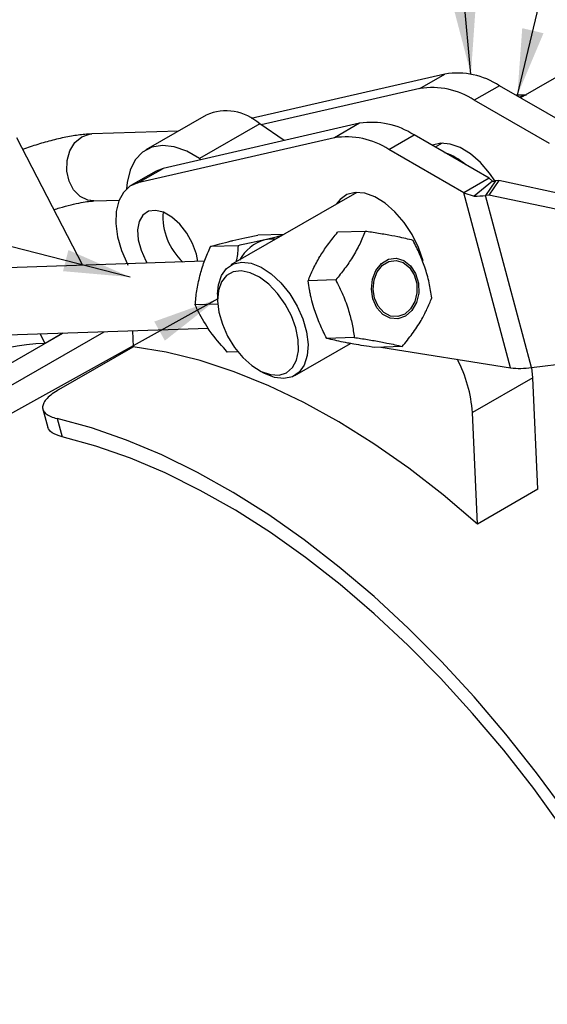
# Model space of a CAD drawing. Header units: millimetres. Extents: x 60 to 704, y 20 to 284.
# Tile 33 of 38: x 626 to 652, y 193 to 242. Entities that reach past the tile are written whole.
import ezdxf

# ---------------------------------------------------------------- set-up
doc = ezdxf.new("R2010")
doc.units = ezdxf.units.MM
doc.layers.add('FORMATO', color=179, linetype='Continuous')
doc.dimstyles.new('SLDDIMSTYLE6', dxfattribs={"dimtxt": 0.18, "dimasz": 3.302, "dimexe": 0, "dimexo": 0.0625, "dimgap": 0, "dimtad": 0, "dimtih": 1, "dimtoh": 1, "dimdec": 0, "dimrnd": 1e-09, "dimzin": 0, "dimdsep": 46, "dimtxsty": 'Standard', "dimsah": 1, "dimcen": 0.09, "dimadec": 0, "dimazin": 0, "dimtfac": 3.302, "dimtdec": 0, "dimtofl": 0, "dimtmove": 0, "dimatfit": 3, "dimfxl": 0, "dimfrac": 2, "dimtolj": 1, "dimtzin": 0, "dimarcsym": 0})

msp = doc.modelspace()

# ---------------------------------------------------------------- linework, layer by layer
at = {"color": 7, "linetype": 'Continuous', "lineweight": 25}
for p, q in [((653.0777, 239.8775), (650.4925, 238.3851)), ((646.7381, 239.5722), (637.1076, 237.3604)), ((645.4889, 238.851), (646.7381, 239.5722)), ((645.4889, 238.851), (637.6145, 237.0426)), ((649.4428, 238.9923), (648.1935, 238.2711)), ((653.1693, 236.8369), (649.4428, 238.9923)), ((650.7418, 238.529), (650.2706, 238.5135)), ((650.7681, 238.5299), (650.4244, 238.4245)), ((651.9201, 236.1158), (648.1935, 238.2711)), ((634.8801, 237.5325), (631.8867, 235.8044)), ((642.4954, 237.1229), (632.7433, 234.8833)), ((637.538, 237.0955), (634.5446, 235.3674)), ((638.7442, 236.2614), (637.538, 237.0955)), ((642.4954, 237.1229), (641.2462, 236.4018)), ((628.7587, 230.0628), (625.4712, 236.3965)), ((633.5005, 236.736), (629.1941, 236.5937)), ((641.2462, 236.4018), (631.4941, 234.1621)), ((643.9509, 235.8219), (645.2001, 236.5431)), ((648.9267, 234.3877), (645.2001, 236.5431)), ((646.5967, 236.1361), (646.2499, 235.9359)), ((647.6775, 233.6665), (643.9509, 235.8219)), ((634.6211, 235.3145), (634.5446, 235.3674)), ((632.3953, 234.7473), (631.146, 234.0261)), ((631.4941, 234.1621), (632.7433, 234.8833)), ((632.7433, 234.8833), (632.3953, 234.7473)), ((648.9267, 234.3877), (647.6775, 233.6665)), ((649.0931, 234.2449), (648.1903, 233.5002)), ((649.247, 234.2552), (648.7523, 233.5377)), ((649.4155, 234.2757), (648.9208, 233.5582)), ((648.9267, 234.3877), (649.0931, 234.2449)), ((649.4155, 234.2757), (649.247, 234.2552)), ((653.1323, 233.4825), (649.4155, 234.2757)), ((642.3541, 233.6869), (636.1071, 230.0806)), ((649.9897, 224.9741), (647.6775, 233.6665)), ((647.6775, 233.6665), (648.1903, 233.5002)), ((648.9208, 233.5582), (648.7523, 233.5377)), ((651.0289, 224.9792), (648.7523, 233.5377)), ((652.6376, 232.765), (648.9208, 233.5582)), ((629.3042, 233.2621), (630.5516, 233.3034)), ((638.7455, 231.6038), (637.451, 231.561)), ((642.7737, 231.7511), (641.4044, 231.7058)), ((636.4655, 231.0406), (635.0962, 230.9953)), ((634.7976, 230.2625), (617.2204, 229.6814)), ((641.3129, 229.3379), (639.9436, 229.2926)), ((635.4494, 228.627), (635.4494, 228.3548)), ((635.4585, 228.1289), (634.3351, 228.0918)), ((617.3306, 226.3499), (634.9742, 226.9332)), ((623.192, 224.0563), (627.7624, 226.6947)), ((623.5432, 223.1448), (629.8097, 226.7624)), ((626.8807, 226.1858), (626.6358, 226.6575)), ((627.7624, 226.6947), (626.8807, 226.1858)), ((631.2242, 226.8092), (631.2599, 226.0158)), ((639.2818, 224.5812), (642.0452, 226.1765)), ((642.2351, 226.4758), (640.8658, 226.4306)), ((627.5712, 223.8863), (631.2599, 226.0158)), ((636.4495, 225.7711), (635.9287, 225.7539)), ((644.6182, 226.027), (643.2489, 225.9818)), ((643.5568, 225.9919), (649.9897, 224.9741)), ((651.0289, 224.9792), (653.0558, 225.2258)), ((637.4584, 224.8747), (637.6941, 224.7386)), ((651.0915, 224.4736), (651.0429, 224.9809)), ((651.0915, 224.4736), (648.0981, 222.7455)), ((651.341, 218.9324), (651.0915, 224.4736)), ((626.7692, 222.9106), (627.0134, 222.0043)), ((648.3476, 217.2044), (648.0981, 222.7455)), ((627.4762, 222.4501), (627.7211, 221.5408)), ((651.341, 218.9324), (648.3476, 217.2044))]:
    msp.add_line(p, q, dxfattribs=at)
at = {"color": 8, "linetype": 'Continuous', "lineweight": 25, "flags": 128}
msp.add_lwpolyline([(629.3042, 233.2621), (629.002, 233.2974), (628.6194, 233.4834), (628.2985, 233.8108), (628.0706, 234.2476), (627.9582, 234.7509), (627.972, 235.2716), (628.1109, 235.7586), (628.3612, 236.1643), (628.6985, 236.449), (629.0896, 236.5848), (629.1941, 236.5937)], dxfattribs=at)
at = {"color": 7, "linetype": 'Continuous', "lineweight": 25, "flags": 128}
for points in [[(634.5446, 235.3674), (633.9139, 235.7335), (633.2945, 235.9547), (632.7088, 236.0227), (632.1783, 235.9351), (631.7224, 235.6951), (631.3577, 235.3115), (631.0975, 234.7983), (630.9514, 234.1742), (630.9244, 233.8627)], [(649.2243, 234.2526), (648.9537, 234.6436), (648.498, 235.1702), (648.0039, 235.5998), (647.4945, 235.9122), (646.9935, 236.0927), (646.5245, 236.133), (646.1094, 236.0312), (646.0959, 236.025)], [(631.4941, 234.1621), (631.0913, 233.9926), (630.7681, 233.6906), (630.5382, 233.2689), (630.4112, 232.7452), (630.3924, 232.1417), (630.4827, 231.4837), (630.6783, 230.799), (630.9709, 230.1164), (630.9908, 230.0771)], [(645.6495, 230.2936), (645.4248, 230.9516), (645.1071, 231.5952), (644.7111, 232.1944), (644.2554, 232.721), (643.7613, 233.1506), (643.2518, 233.4629), (642.7509, 233.6435), (642.2819, 233.6838), (641.8668, 233.582), (641.5249, 233.3428), (641.3388, 233.1009)], [(634.4706, 230.2517), (634.3972, 230.6263), (634.2058, 231.1565), (633.9234, 231.6641), (633.571, 232.1113), (633.1747, 232.465), (632.7639, 232.699), (632.3691, 232.796), (632.0195, 232.7486), (631.7411, 232.5605), (631.5545, 232.2455), (631.4736, 231.8271), (631.5043, 231.3363), (631.6445, 230.8095), (631.8836, 230.2857), (631.9517, 230.1684)], [(638.3334, 231.3659), (638.0615, 231.3699), (637.7918, 231.3283)], [(635.4494, 228.627), (635.4885, 229.0863), (635.6367, 229.5555), (635.8881, 229.9132), (636.23, 230.1414), (636.6454, 230.2286), (637.1134, 230.1706), (637.6105, 229.9701), (638.1118, 229.6373), (638.5922, 229.1889), (639.0276, 228.6473), (639.3961, 228.0397), (639.6793, 227.3965), (639.863, 226.7501), (639.938, 226.1328), (639.9004, 225.5756), (639.7522, 225.1063), (639.5009, 224.7487), (639.1589, 224.5205), (638.7436, 224.4332), (638.2756, 224.4913), (637.7785, 224.6917), (637.6941, 224.7386)], [(645.4318, 228.6874), (645.3188, 228.2137), (645.0913, 227.8153), (644.7738, 227.5352), (644.4009, 227.4039), (644.0128, 227.4356), (643.6518, 227.6267), (643.3568, 227.9567), (643.1598, 228.3898), (643.0823, 228.879), (643.1326, 229.3713), (643.3052, 229.8133), (643.5814, 230.1573), (643.9314, 230.3658), (644.3172, 230.4163), (644.6969, 230.3034), (645.0295, 230.0392), (645.2788, 229.6524), (645.418, 229.1849), (645.4318, 228.6874)], [(645.3452, 228.7037), (645.2405, 228.2651), (645.0298, 227.8962), (644.7359, 227.6369), (644.3906, 227.5153), (644.0313, 227.5446), (643.6969, 227.7216), (643.4238, 228.0272), (643.2414, 228.4281), (643.1696, 228.8811), (643.2162, 229.3369), (643.376, 229.7463), (643.6318, 230.0647), (643.9559, 230.2578), (644.3131, 230.3046), (644.6647, 230.2), (644.9726, 229.9554), (645.2035, 229.5973), (645.3323, 229.1644), (645.3452, 228.7037)], [(635.6823, 227.1361), (635.9467, 226.5396), (636.2926, 225.9784), (636.7014, 225.4828), (637.1511, 225.0795), (637.6173, 224.7902), (638.075, 224.6306), (638.4994, 224.6092), (638.8678, 224.7272), (639.1602, 224.9782), (639.3608, 225.3487), (639.459, 225.8188), (639.4493, 226.363), (639.3322, 226.9521), (639.1142, 227.5543), (638.807, 228.1371), (638.427, 228.6691), (637.9949, 229.1216), (637.5339, 229.4702), (637.0688, 229.6962), (636.6247, 229.7874), (636.2256, 229.7387), (635.893, 229.553), (635.6448, 229.2401), (635.4944, 228.8169), (635.4498, 228.3063), (635.5136, 227.7358), (635.6823, 227.1361)], [(648.3476, 217.2044), (646.655, 218.6509), (644.9399, 219.984), (643.2092, 221.1983), (641.4702, 222.2887), (639.7299, 223.2507), (637.9956, 224.0804), (636.2743, 224.7743), (634.5733, 225.3296), (632.8996, 225.744), (631.2599, 226.0158)], [(659.0122, 192.0546), (657.9162, 194.2932), (656.7373, 196.4993), (655.48, 198.6647), (654.1489, 200.7814), (652.749, 202.8415), (651.2855, 204.8373), (649.764, 206.7613), (648.19, 208.6063), (646.5694, 210.3656), (644.9083, 212.0324), (643.2129, 213.6007), (641.4895, 215.0645), (639.7445, 216.4184), (637.9844, 217.6574), (636.2158, 218.7767), (634.4454, 219.7723), (632.6796, 220.6405), (630.9251, 221.3779), (629.1885, 221.9819), (627.4762, 222.4501)], [(658.6696, 191.4092), (657.6081, 193.6203), (656.4634, 195.8008), (655.2396, 197.9426), (653.9416, 200.0375), (652.5742, 202.0774), (651.1427, 204.0547), (649.6525, 205.9617), (648.1092, 207.7913), (646.5187, 209.5366), (644.8872, 211.1907), (643.2207, 212.7476), (641.5256, 214.2012), (639.8084, 215.546), (638.0756, 216.7769), (636.3338, 217.8892), (634.5896, 218.8788), (632.8496, 219.7417), (631.1205, 220.4748), (629.4088, 221.0753), (627.7211, 221.5408)]]:
    msp.add_lwpolyline(points, dxfattribs=at)
at = {"color": 7, "linetype": 'Continuous', "lineweight": 25}
for centre, radius, start, end in [((647.3446, 235.8037), 3.817, 56.65502, 99.14367), ((646.0954, 235.0825), 3.817, 56.65502, 99.14367), ((635.8725, 235.2669), 2.4733, 47.67072, 113.65512), ((643.102, 233.3545), 3.817, 56.65502, 99.14367), ((641.8528, 232.6333), 3.817, 56.65502, 99.14367), ((645.7237, 232.7377), 3.0916, 48.67955, 71.00907), ((649.0811, 235.5826), 1.3378, 270.51209, 277.12482), ((648.1467, 238.3828), 4.8828, 270.51209, 277.12482), ((635.8049, 232.4842), 3.0739, 175.80667, 227.25416), ((635.8166, 232.4888), 3.0852, 175.90803, 227.15279), ((638.345, 229.3427), 2.0613, 105.56765, 151.47414), ((627.5438, 212.8094), 13.3928, 92.83805, 124.3994), ((641.3702, 222.2783), 6.7442, 3.97253, 27.48937), ((650.4904, 228.8152), 3.8736, 262.57313, 277.99124)]:
    msp.add_arc(centre, radius, start, end, dxfattribs=at)
for points, knots in [([(629.1941, 236.5937), (629.0827, 236.5879), (628.7633, 236.5716), (628.1899, 236.492), (627.4635, 236.3421), (626.708, 236.1355), (626.1387, 235.9578), (625.8324, 235.8411), (625.7715, 235.8178)], [0, 0, 0, 0, 0.1123516, 0.3220323, 0.5398257, 0.7470603, 0.9497005, 1, 1, 1, 1]), ([(627.3237, 232.8274), (627.4164, 232.8586), (627.7063, 232.9559), (628.1732, 233.08), (628.6623, 233.1873), (629.0576, 233.2474), (629.2234, 233.2573), (629.3042, 233.2621)], [0, 0, 0, 0, 0.11446214, 0.35803809, 0.59659736, 0.80325518, 1, 1, 1, 1]), ([(636.1247, 231.2732), (636.1528, 231.2799), (636.3655, 231.3307), (636.7965, 231.4275), (637.2315, 231.5162), (637.451, 231.561)], [0, 0, 0, 0, 0.0700474, 0.5307624, 1, 1, 1, 1]), ([(638.6797, 231.5657), (638.5741, 231.5345), (638.315, 231.4578), (637.9865, 231.3765), (637.7918, 231.3283)], [0, 0, 0, 0, 0.4073871, 1, 1, 1, 1]), ([(640.5251, 230.4943), (640.5426, 230.5229), (640.675, 230.7395), (640.9548, 231.1489), (641.2536, 231.519), (641.4044, 231.7058)], [0, 0, 0, 0, 0.0700474, 0.5307624, 1, 1, 1, 1]), ([(642.7737, 231.7511), (642.6899, 231.5431), (642.5205, 231.1225), (642.1726, 230.4962), (641.7628, 229.8949), (641.4638, 229.5247), (641.3129, 229.3379)], [0, 0, 0, 0, 0.2645952, 0.5349275, 0.7653327, 1, 1, 1, 1]), ([(645.1568, 231.3023), (644.9165, 231.3606), (644.5174, 231.4574), (643.7883, 231.5932), (643.2271, 231.6839), (642.8778, 231.7356), (642.7737, 231.7511)], [0, 0, 0, 0, 0.3806577, 0.6320868, 0.8903094, 1, 1, 1, 1]), ([(635.0962, 230.9953), (635.2458, 231.0399), (635.5478, 231.1298), (635.9312, 231.2251), (636.1247, 231.2732)], [0, 0, 0, 0, 0.495458, 1, 1, 1, 1]), ([(636.4655, 231.0406), (636.4499, 230.8074), (636.4321, 230.541), (636.3731, 230.2643), (636.3658, 230.23)], [0, 0, 0, 0, 0.87577507, 1, 1, 1, 1]), ([(637.7918, 231.3283), (637.7637, 231.3216), (637.5511, 231.2708), (637.1201, 231.174), (636.685, 231.0853), (636.4655, 231.0406)], [0, 0, 0, 0, 0.0700474, 0.5307624, 1, 1, 1, 1]), ([(646.0791, 228.4402), (646.042, 228.6901), (645.9672, 229.1951), (645.7592, 229.9402), (645.4833, 230.65), (645.2663, 231.0835), (645.1568, 231.3023)], [0, 0, 0, 0, 0.2645952, 0.5349275, 0.7653327, 1, 1, 1, 1]), ([(634.5668, 229.5386), (634.576, 229.573), (634.6456, 229.8337), (634.8069, 230.3261), (634.9992, 230.7709), (635.0962, 230.9953)], [0, 0, 0, 0, 0.0700474, 0.5307624, 1, 1, 1, 1]), ([(639.9436, 229.2926), (640.0206, 229.4872), (640.176, 229.8799), (640.408, 230.2883), (640.5251, 230.4943)], [0, 0, 0, 0, 0.495458, 1, 1, 1, 1]), ([(634.3351, 228.0918), (634.3553, 228.3262), (634.396, 228.7993), (634.5095, 229.2907), (634.5668, 229.5386)], [0, 0, 0, 0, 0.495458, 1, 1, 1, 1]), ([(640.2558, 227.8567), (640.245, 227.8906), (640.1872, 228.0729), (640.118, 228.3302), (640.0527, 228.6248), (639.9952, 228.9228), (639.9644, 229.1435), (639.9436, 229.2926)], [0, 0, 0, 0, 0.0700168, 0.3765595, 0.5307991, 0.6830855, 1, 1, 1, 1]), ([(641.3129, 229.3379), (641.4359, 229.0909), (641.6847, 228.5916), (641.9562, 227.8486), (642.1388, 227.1358), (642.2028, 226.6972), (642.2351, 226.4758)], [0, 0, 0, 0, 0.2645952, 0.5349275, 0.7653327, 1, 1, 1, 1]), ([(634.983, 226.9179), (634.7908, 227.2274), (634.5446, 227.624), (634.3728, 228.0076), (634.3351, 228.0918)], [0, 0, 0, 0, 0.7804767, 1, 1, 1, 1]), ([(644.6182, 226.027), (644.788, 226.2379), (645.1313, 226.6642), (645.5429, 227.2926), (645.8593, 227.8908), (646.0054, 228.256), (646.0791, 228.4402)], [0, 0, 0, 0, 0.2645952, 0.5349275, 0.7653327, 1, 1, 1, 1]), ([(640.8658, 226.4306), (640.7493, 226.6616), (640.5142, 227.1279), (640.3424, 227.6123), (640.2558, 227.8567)], [0, 0, 0, 0, 0.495458, 1, 1, 1, 1]), ([(635.9287, 225.7539), (635.6682, 226.0454), (635.326, 226.4283), (635.0491, 226.8236), (634.983, 226.9179)], [0, 0, 0, 0, 0.7614488, 1, 1, 1, 1]), ([(641.9085, 226.2013), (641.612, 226.2612), (641.2321, 226.3379), (640.9318, 226.4139), (640.8658, 226.4306)], [0, 0, 0, 0, 0.7804767, 1, 1, 1, 1]), ([(643.2489, 225.9818), (642.8893, 226.0361), (642.4169, 226.1075), (642.0064, 226.1832), (641.9085, 226.2013)], [0, 0, 0, 0, 0.7614488, 1, 1, 1, 1]), ([(642.2351, 226.4758), (642.3393, 226.4604), (642.6824, 226.4096), (643.2439, 226.319), (643.9748, 226.1832), (644.3779, 226.0854), (644.6182, 226.027)], [0, 0, 0, 0, 0.10969117, 0.36147997, 0.61934049, 1, 1, 1, 1]), ([(627.5712, 223.8863), (627.4466, 223.8144), (627.3356, 223.742), (627.1396, 223.596), (627.0539, 223.5216), (626.9145, 223.3757), (626.8607, 223.3044), (626.7846, 223.1647), (626.7627, 223.0959), (626.7531, 222.9664), (626.7649, 222.905), (626.8224, 222.7884), (626.868, 222.7342), (626.9899, 222.6359), (627.0668, 222.5912), (627.251, 222.5121), (627.3567, 222.4782), (627.4762, 222.4501)], [0, 0, 0, 0, 0.125, 0.125, 0.25, 0.25, 0.375, 0.375, 0.5, 0.5, 0.625, 0.625, 0.75, 0.75, 0.875, 0.875, 1, 1, 1, 1]), ([(627.7211, 221.5408), (627.5345, 221.5984), (627.168, 221.7115), (627.0676, 221.909), (627.0183, 222.0059)], [0, 0, 0, 0, 0.50915822, 1, 1, 1, 1])]:
    msp.add_open_spline(points, degree=3, knots=knots, dxfattribs=at)

# ---------------------------------------------------------------- leaders
at = {"layer": 'FORMATO'}
for points in [[(650.3308, 238.5155), (658.4105, 272.2014)], [(648.025, 239.5603), (644.9893, 272.0884)], [(631.104, 229.48), (584.5394, 241.3887)], [(635.4509, 228.3988), (584.078, 199.8169)]]:
    msp.add_leader(points, dimstyle='SLDDIMSTYLE6', dxfattribs=at)

doc.saveas('drawing.dxf')
